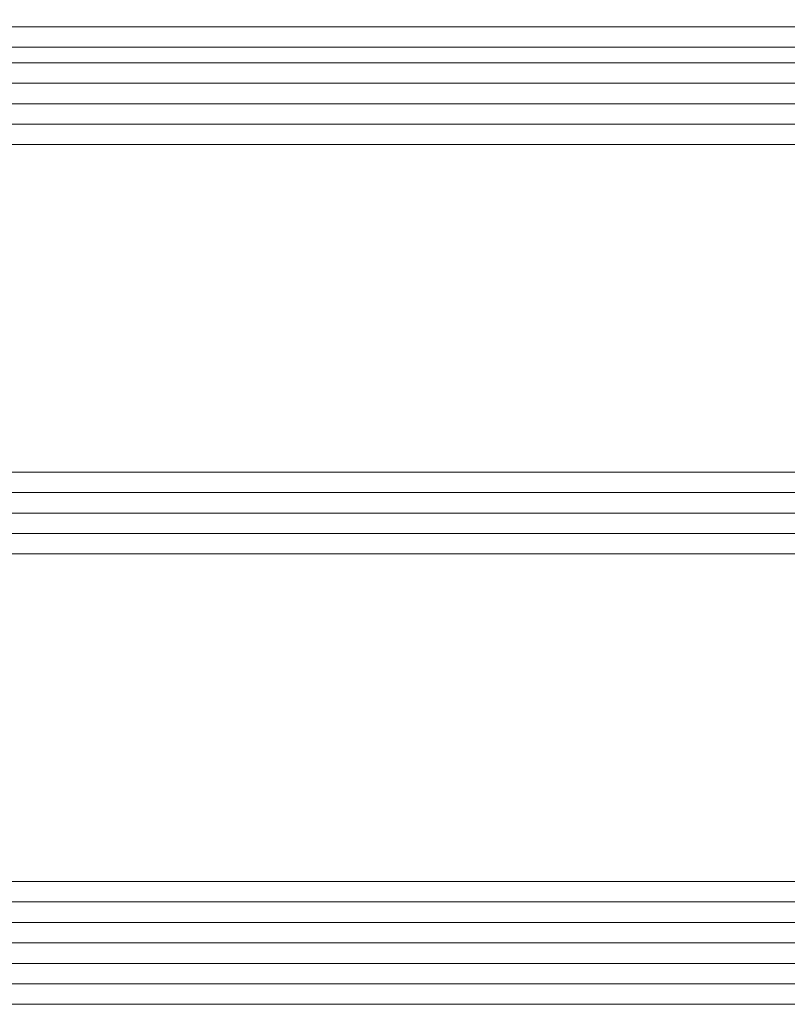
# Model space of a CAD drawing. Extents: x 1911006 to 2186114, y 709265 to 747216.
# Tile 161 of 256: x 1923323 to 1923361, y 735153 to 735201. Entities that reach past the tile are written whole.
import ezdxf

# ---------------------------------------------------------------- set-up
doc = ezdxf.new("R2010")
doc.units = 0
doc.header["$LTSCALE"] = 500
doc.header["$MEASUREMENT"] = 0
doc.layers.add('_MB_kreskowanie_szklo_0.09', color=157, linetype='CONTINUOUS', lineweight=9)
doc.layers.add('_MB_szklo_0.15', color=142, linetype='CONTINUOUS', lineweight=15)

msp = doc.modelspace()

# ---------------------------------------------------------------- linework, layer by layer
at = {"layer": '_MB_kreskowanie_szklo_0.09', "color": 7}
for points in [[(1923380.454, 735200.487), (1923320.454, 735200.487)], [(1923380.454, 735197.727), (1923320.454, 735197.727)], [(1923380.454, 735196.727), (1923320.454, 735196.727)], [(1923380.454, 735195.727), (1923320.454, 735195.727)], [(1923380.454, 735177.727), (1923320.454, 735177.727)], [(1923380.454, 735176.727), (1923320.454, 735176.727)], [(1923380.454, 735175.727), (1923320.454, 735175.727)], [(1923380.454, 735157.727), (1923320.454, 735157.727)], [(1923380.454, 735156.727), (1923320.454, 735156.727)], [(1923380.454, 735155.727), (1923320.454, 735155.727)], [(1923380.454, 735154.727), (1923320.454, 735154.727)], [(1923380.454, 735153.727), (1923320.454, 735153.727)]]:
    msp.add_lwpolyline(points, dxfattribs=at)
at = {"layer": '_MB_szklo_0.15', "color": 7}
for points in [[(1923320.454, 735199.487), (1923380.454, 735199.487), (1923380.454, 735203.487), (1923320.454, 735203.487)], [(1923320.454, 735198.727), (1923380.454, 735198.727), (1923380.454, 735199.487), (1923320.454, 735199.487)], [(1923320.454, 735194.727), (1923380.454, 735194.727), (1923380.454, 735198.727), (1923320.454, 735198.727)], [(1923320.454, 735174.727), (1923380.454, 735174.727), (1923380.454, 735178.727), (1923320.454, 735178.727)], [(1923320.454, 735152.727), (1923380.454, 735152.727), (1923380.454, 735158.727), (1923320.454, 735158.727)]]:
    msp.add_lwpolyline(points, dxfattribs=at)

doc.saveas('drawing.dxf')
